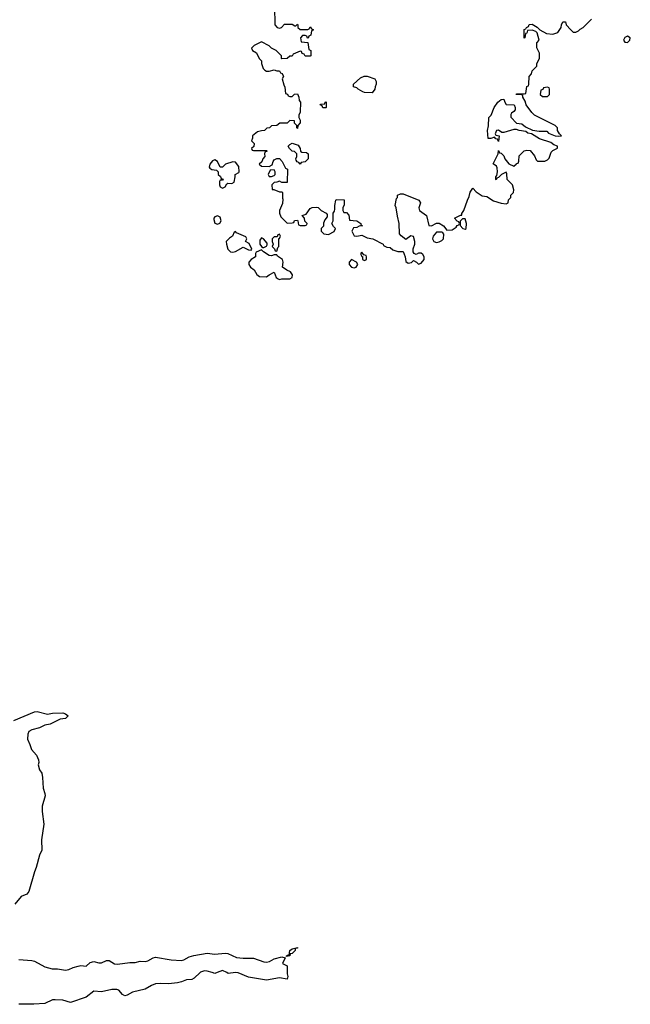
# Model space of a CAD drawing. Header units: inches. Extents: x 2221774 to 2440637, y 201306 to 357559.
# Tile 82 of 245: x 2275355 to 2280092, y 289754 to 297390. Entities that reach past the tile are written whole.
import ezdxf

# ---------------------------------------------------------------- set-up
doc = ezdxf.new("R2010")
doc.units = ezdxf.units.IN
doc.header["$MEASUREMENT"] = 0
for name, color, linetype in [('C2278', 7, 'Continuous'), ('C2279', 7, 'Continuous'), ('C2289', 7, 'Continuous')]:
    doc.layers.add(name, color=color, linetype=linetype)

msp = doc.modelspace()

# ---------------------------------------------------------------- linework, layer by layer
at = {"layer": 'C2278', "color": 5, "elevation": 40}
for points in [[(2276754.3, 290000), (2276710, 289957), (2276690, 289947.6), (2276650, 289944.7), (2276610, 289927.3), (2276579.3, 289920.7), (2276510, 289913.5), (2276450, 289915.8), (2276408.4, 289911.6), (2276379.1, 289900.9), (2276330, 289871.2), (2276230, 289848.7), (2276190, 289825.1), (2276170, 289820.5), (2276152.7, 289830), (2276123.3, 289863.3), (2276110, 289869.6), (2276070, 289869.7), (2275990, 289849.7), (2275930, 289855.6), (2275870, 289809.7), (2275750, 289768.3), (2275690, 289785.8), (2275630, 289789.8), (2275610, 289788.6), (2275550, 289761.5), (2275465.5, 289754.5), (2275350, 289754)], [(2276888.5, 290000), (2276870, 289993.3), (2276847.5, 290000)], [(2277431.1, 290000), (2277431, 289990), (2277436, 289970), (2277430, 289948), (2277370, 289959.5), (2277270, 289940.5), (2277130, 289964.2), (2277050, 289997.4), (2277030, 289999.7), (2276973.8, 289993.8), (2276961.1, 290000)]]:
    msp.add_lwpolyline(points, dxfattribs=at)
at = {"layer": 'C2279', "color": 5}
for points, elevation in [([(2277332, 297490), (2277334, 297350), (2277354, 297330), (2277370, 297324.7), (2277386, 297330), (2277410, 297354), (2277470, 297354), (2277490, 297342), (2277498, 297342), (2277510, 297354), (2277514, 297350), (2277514, 297330), (2277530, 297314), (2277590, 297314), (2277602, 297318), (2277610, 297334), (2277618, 297318), (2277634, 297310), (2277618, 297302), (2277614, 297270), (2277598, 297262), (2277592.7, 297247.3), (2277587.3, 297247.3), (2277582, 297262), (2277570, 297266), (2277550, 297266), (2277534, 297250), (2277538, 297218), (2277592, 297212), (2277598, 297158), (2277614, 297150), (2277614, 297110), (2277610, 297106), (2277570, 297106), (2277562, 297122), (2277547.3, 297127.3), (2277542, 297142), (2277530, 297146), (2277478, 297122), (2277470, 297106), (2277450, 297106), (2277431.6, 297088.4), (2277390, 297086), (2277386, 297090), (2277386, 297110), (2277346, 297150), (2277310, 297168), (2277290, 297188), (2277230, 297218), (2277174, 297190), (2277154, 297170), (2277162, 297150), (2277192.7, 297132.7), (2277212, 297090), (2277232, 297070), (2277232, 297050), (2277244.7, 297010), (2277258, 296998), (2277270, 296991), (2277290, 296991), (2277330, 297002), (2277350, 296994), (2277370, 296994), (2277378, 296978), (2277392.7, 296972.7), (2277402, 296950), (2277392, 296930), (2277403.6, 296883.6), (2277412.7, 296867.3), (2277418, 296818), (2277432.7, 296812.7), (2277438, 296798), (2277450, 296794), (2277470, 296794), (2277487.3, 296812.7), (2277510, 296814), (2277522, 296790), (2277523.6, 296763.6), (2277534, 296750), (2277532, 296672), (2277522, 296650), (2277522, 296630), (2277531.3, 296610), (2277532, 296590), (2277514, 296570), (2277510, 296546), (2277506, 296550), (2277506, 296570), (2277488.4, 296588.4), (2277486, 296606), (2277450, 296608), (2277430, 296588), (2277372.7, 296587.3), (2277350, 296568), (2277310, 296566), (2277294, 296550), (2277272.7, 296547.3), (2277254, 296530), (2277230, 296529), (2277200.7, 296519.3), (2277162, 296490), (2277162, 296470), (2277154, 296450), (2277174, 296430), (2277172.7, 296407.3), (2277154, 296390), (2277158, 296378), (2277170, 296374), (2277270, 296374), (2277274, 296370), (2277258, 296362), (2277254, 296350), (2277258, 296330), (2277242, 296310), (2277232.7, 296287.3), (2277214, 296270), (2277230, 296254), (2277290, 296252), (2277315.3, 296264.7), (2277322, 296290), (2277330, 296302), (2277350, 296314), (2277370, 296314), (2277392, 296290), (2277418, 296238), (2277434, 296230), (2277430, 296126), (2277390, 296126), (2277370, 296138), (2277351.1, 296128.9), (2277330, 296128), (2277312, 296110), (2277314, 296074), (2277326, 296074), (2277370, 296054), (2277390, 296054), (2277394, 296050), (2277394, 296006), (2277398, 295998), (2277395.3, 295964.7), (2277371.3, 295910), (2277371.3, 295890), (2277381, 295861), (2277430, 295812), (2277470, 295814), (2277482, 295818), (2277488.4, 295831.6), (2277510, 295834), (2277514, 295830), (2277518, 295798), (2277530, 295794), (2277570, 295794), (2277582, 295798), (2277586, 295810), (2277567.3, 295827.3), (2277566, 295850), (2277546, 295870), (2277577.2, 295882.8), (2277610, 295924.7), (2277625.6, 295934.4), (2277656, 295936), (2277672, 295932), (2277694, 295910), (2277734, 295890), (2277739.6, 295879.6), (2277739.6, 295860.4), (2277722, 295838), (2277712.7, 295812.7), (2277711.6, 295788.4), (2277694, 295770), (2277694, 295750), (2277714, 295730), (2277750, 295724.7), (2277794, 295746), (2277806, 295770), (2277790, 295786), (2277778, 295810), (2277788, 295830), (2277786, 295890), (2277796.4, 295903.6), (2277800.4, 295919.6), (2277799, 295950), (2277808, 295990), (2277810, 295994), (2277872, 295992), (2277872.7, 295952.7), (2277862, 295930), (2277862, 295910), (2277870, 295894), (2277890, 295894), (2277910, 295874), (2277914, 295834), (2277971, 295831), (2278002, 295810), (2278002, 295802), (2278014, 295790), (2277990, 295788), (2277970, 295778), (2277945.4, 295774.6), (2277932, 295750), (2277950, 295714), (2277972, 295712), (2278010, 295718), (2278050, 295698), (2278094, 295690), (2278174, 295650), (2278178, 295638), (2278204.7, 295624.7), (2278230, 295622), (2278250, 295604.7), (2278290, 295591.3), (2278330, 295592), (2278344.7, 295550), (2278350, 295514), (2278370, 295502), (2278394, 295506), (2278410, 295522), (2278434, 295510), (2278450, 295494), (2278470, 295502), (2278492.7, 295530), (2278493.2, 295550), (2278482, 295570), (2278470, 295579), (2278450, 295579), (2278430, 295568), (2278415.3, 295575.3), (2278408, 295590), (2278408, 295612), (2278422, 295650), (2278422, 295670), (2278410, 295708), (2278390, 295714), (2278350, 295686), (2278313.6, 295713.6), (2278302, 295730), (2278299.3, 295810), (2278285.6, 295865.6), (2278277.2, 295930), (2278269, 295950), (2278278, 296002), (2278286, 296010), (2278286, 296030), (2278310, 296038), (2278330, 296038), (2278452, 295990), (2278464.7, 295970), (2278451.3, 295930), (2278458, 295910), (2278511, 295871), (2278530, 295794), (2278550, 295792), (2278589, 295811), (2278610, 295812), (2278642, 295790), (2278670, 295758), (2278710, 295758.8), (2278740.2, 295779.8), (2278750, 295794), (2278762, 295798), (2278766, 295810), (2278762, 295822), (2278750, 295826), (2278728.7, 295850), (2278774, 295874), (2278786, 295874), (2278786, 295886), (2278802, 295910), (2278829, 295990), (2278842.7, 296017.3), (2278850, 296052), (2278870, 296082), (2278895.3, 296055.3), (2278942.8, 296022.8), (2278978, 296018), (2279030, 295984.7), (2279090, 295966), (2279130, 295962), (2279146, 295970), (2279148.4, 295991.6), (2279166, 296010), (2279166, 296030), (2279186, 296050), (2279188, 296070), (2279178, 296110), (2279138, 296150), (2279135.3, 296195.3), (2279130, 296206), (2279094, 296190), (2279070, 296166), (2279058, 296162), (2279051.6, 296148.4), (2279048, 296150), (2279048, 296170), (2279058, 296182), (2279062, 296210), (2279060.4, 296240.4), (2279054.6, 296254.6), (2279028.7, 296271.3), (2279068, 296350), (2279070, 296374), (2279078, 296358), (2279090, 296354), (2279110, 296334), (2279118, 296310), (2279150, 296271.3), (2279190, 296254), (2279208.9, 296271.1), (2279210, 296274), (2279222, 296278), (2279228, 296292), (2279230, 296334), (2279270, 296372), (2279290, 296378), (2279316, 296376), (2279350, 296334), (2279362, 296302), (2279372.7, 296292.7), (2279430, 296292), (2279450, 296302), (2279463.1, 296316.9), (2279478, 296362), (2279490, 296374), (2279527.3, 296392.7), (2279528, 296410), (2279499.3, 296419.3), (2279476.9, 296436.9), (2279386.6, 296466.6), (2279324.5, 296504.5), (2279298, 296510), (2279282, 296522), (2279229.5, 296529.5), (2279210, 296537.2), (2279190, 296538), (2279110, 296514), (2279095.3, 296515.3), (2279070, 296532.7), (2279054, 296530), (2279044.7, 296504.7), (2279050, 296494), (2279074, 296490), (2279070, 296446), (2279062, 296462), (2279050, 296466), (2279038, 296478), (2279011.1, 296468.9), (2278989.1, 296469.1), (2278985.2, 296530), (2278992.9, 296567.1), (2278995.3, 296630), (2279014, 296650), (2279035.3, 296710), (2279065.2, 296750), (2279090, 296772), (2279110, 296774), (2279118, 296750), (2279130, 296732), (2279191.3, 296730), (2279198, 296710), (2279198, 296690), (2279190, 296678), (2279170, 296666), (2279164.7, 296655.3), (2279166, 296634), (2279210, 296586.8), (2279250, 296582.8), (2279278.8, 296558.8), (2279333, 296533), (2279384.9, 296524.9), (2279444.7, 296524.7), (2279458, 296510), (2279508.1, 296488.1), (2279534.2, 296485.8), (2279558, 296490), (2279544, 296504), (2279528.7, 296530), (2279528, 296550), (2279510, 296568), (2279350, 296648.7), (2279329.4, 296669.4), (2279284, 296730), (2279277.2, 296757.2), (2279258, 296790), (2279258, 296798), (2279250, 296806), (2279206, 296810), (2279210, 296814), (2279270, 296814), (2279282, 296818), (2279288.4, 296871.6), (2279302, 296878), (2279306, 296890), (2279308, 296950), (2279326, 296970), (2279330, 296994), (2279366, 297030), (2279368, 297050), (2279388, 297090), (2279388, 297130), (2279367.3, 297172.7), (2279366, 297210), (2279386, 297230), (2279368.9, 297288.9), (2279359, 297299), (2279330, 297309), (2279294, 297306), (2279290, 297286), (2279278, 297282), (2279274, 297250), (2279270, 297246), (2279270, 297314), (2279282, 297318), (2279286, 297330), (2279302, 297338), (2279307.3, 297352.7), (2279330, 297354), (2279370, 297332), (2279390, 297312), (2279442.8, 297282.8), (2279490, 297277.3), (2279529.3, 297290.7), (2279555.3, 297330), (2279558, 297350), (2279570, 297374), (2279590, 297374), (2279594, 297350), (2279631.6, 297311.6), (2279650, 297294), (2279670, 297294), (2279690, 297302), (2279703.1, 297316.9), (2279726, 297330), (2279790, 297394)], 60), ([(2275310, 291953.7), (2275470, 292021), (2275490, 292024), (2275570, 292003.8), (2275610, 292013), (2275690, 292014), (2275710, 292006), (2275731.3, 291990), (2275712, 291970), (2275670, 291964.5), (2275593, 291927), (2275550, 291918.4), (2275510, 291899.3), (2275450, 291883.7), (2275427.7, 291870), (2275418.8, 291850), (2275414.8, 291810), (2275434.8, 291770), (2275447.3, 291730), (2275486, 291686), (2275500.7, 291650), (2275502.8, 291630), (2275498.8, 291610), (2275510, 291572), (2275527.1, 291547.1), (2275533.7, 291513.7), (2275537.1, 291430), (2275550.5, 291389.5), (2275552.7, 291370), (2275530.4, 291289.6), (2275530.3, 291249.7), (2275543.8, 291150), (2275524.4, 291030), (2275526.4, 290950), (2275508.7, 290910), (2275484.2, 290815.8), (2275470, 290782), (2275426.4, 290630), (2275410, 290609.2), (2275367.7, 290590), (2275318.7, 290530)], 40), ([(2275350, 290100.5), (2275450, 290093), (2275470, 290087.7), (2275550, 290044.9), (2275608.6, 290028.6), (2275650, 290028.2), (2275710, 290018), (2275737.1, 290022.9), (2275770, 290039.1), (2275810, 290050.7), (2275830, 290054), (2275870, 290051), (2275901.3, 290078.7), (2275930, 290086.4), (2275970, 290075.5), (2275990, 290074.9), (2276030, 290093.4), (2276050, 290092.7), (2276090, 290068.5), (2276114.9, 290065.1), (2276210, 290077.6), (2276250, 290077.1), (2276290, 290088.4), (2276330, 290084.9), (2276350, 290090.4), (2276390, 290115.3), (2276410, 290120.3), (2276530, 290099), (2276610, 290094.6), (2276630, 290098.7), (2276670, 290122), (2276706.6, 290133.4), (2276810, 290150.8), (2276870, 290143.7), (2276950, 290150.5), (2276970, 290148.2), (2277037.4, 290117.4), (2277090, 290111.7), (2277170, 290112.7), (2277250, 290083), (2277270, 290080.5), (2277293.6, 290086.4), (2277330, 290107.3), (2277390, 290121), (2277414, 290114), (2277394, 290070), (2277431.6, 290051.6), (2277431.1, 290000)], 40), ([(2276847.5, 290000), (2276810, 290011.2), (2276790, 290013), (2276757.2, 290002.8), (2276754.3, 290000)], 40), ([(2276961.1, 290000), (2276930, 290015.1), (2276888.5, 290000)], 40)]:
    msp.add_lwpolyline(points, dxfattribs=dict(at, elevation=elevation))
for points, elevation in [([(2278090, 296822), (2278030, 296825.2), (2278018, 296830), (2277982, 296850), (2277970, 296862), (2277946, 296870), (2277946, 296890), (2278000.2, 296939.8), (2278028.9, 296951.1), (2278050, 296951.3), (2278111.6, 296931.6), (2278122, 296910), (2278122, 296890), (2278112, 296870), (2278111.3, 296850)], 60), ([(2279450, 296866), (2279418, 296862), (2279412.7, 296847.3), (2279398, 296842), (2279394, 296810), (2279410, 296794), (2279450, 296794), (2279466, 296810), (2279466, 296850), (2279462, 296862)], 60), ([(2277730, 296706), (2277707.3, 296707.3), (2277702, 296722), (2277686, 296730), (2277690, 296734), (2277722, 296738), (2277726, 296750), (2277732.7, 296752.7), (2277734, 296710)], 60), ([(2277530, 296268.7), (2277522, 296282), (2277507.3, 296287.3), (2277500.4, 296300.4), (2277498, 296310), (2277506, 296330), (2277506, 296350), (2277488, 296368), (2277468, 296370), (2277448, 296390), (2277438, 296410), (2277450, 296422), (2277470, 296432), (2277516.9, 296416.9), (2277532, 296390), (2277534, 296370), (2277543.6, 296363.6), (2277579.6, 296359.6), (2277594, 296350), (2277594, 296310), (2277570, 296288), (2277538, 296282)], 60), ([(2276870, 296302), (2276850, 296295.3), (2276830.8, 296270), (2276825.8, 296245.8), (2276830, 296238), (2276847.3, 296227.3), (2276882, 296222), (2276894, 296210), (2276894, 296190), (2276912.7, 296172.7), (2276918, 296158), (2276932.7, 296152.7), (2276930, 296146), (2276910, 296146), (2276904.7, 296135.3), (2276904.7, 296110), (2276910, 296094), (2276930, 296082), (2276950, 296094), (2276962, 296118), (2276970, 296122), (2277000.4, 296119.6), (2277018, 296130), (2277028, 296170), (2277026, 296190), (2277055.3, 296204.7), (2277058, 296210), (2277055.3, 296250), (2277030, 296286), (2277010, 296288), (2276951.1, 296268.9), (2276930, 296246), (2276910, 296246), (2276888.9, 296288.9)], 60), ([(2277330, 296226), (2277298, 296222), (2277282, 296190), (2277290, 296174), (2277310, 296174), (2277330, 296182), (2277338, 296190), (2277338, 296210)], 60), ([(2276890, 295869), (2276870, 295862), (2276861, 295850), (2276860.7, 295839.3), (2276870, 295811.3), (2276890, 295804), (2276909.1, 295810.9), (2276917.2, 295830), (2276910, 295858)], 60), ([(2278810, 295846), (2278790, 295846), (2278772.7, 295827.3), (2278772.7, 295792.7), (2278794, 295770), (2278810, 295766), (2278818, 295770), (2278822, 295810)], 60), ([(2277030, 295746), (2277018, 295742), (2277006, 295710), (2276983.4, 295696.6), (2276958, 295670), (2276958.8, 295650), (2276970.7, 295610), (2276990, 295590.7), (2277010, 295587.7), (2277030, 295593), (2277090, 295624.7), (2277130, 295604.7), (2277150, 295602), (2277155.3, 295610), (2277134.6, 295654.6), (2277108, 295670), (2277118, 295690), (2277110, 295706), (2277038, 295738)], 60), ([(2278630, 295741.2), (2278590, 295741.2), (2278563, 295710), (2278558, 295690), (2278567.3, 295670), (2278590, 295661.3), (2278610, 295666.4), (2278630, 295676.3), (2278642, 295690), (2278645.2, 295725.2), (2278638, 295738)], 60), ([(2277230, 295698), (2277219.6, 295680.4), (2277218, 295650), (2277230, 295632), (2277242, 295622), (2277250, 295622), (2277270, 295634), (2277276.4, 295643.6), (2277276.4, 295656.4), (2277246, 295690)], 60), ([(2277370, 295726), (2277358, 295722), (2277354, 295706), (2277330, 295706), (2277314, 295690), (2277314, 295670), (2277322, 295650), (2277314, 295630), (2277332.7, 295612.7), (2277338, 295598), (2277350, 295594), (2277358, 295622), (2277366, 295630), (2277366, 295694), (2277370, 295694), (2277378, 295710)], 60), ([(2277230, 295606), (2277190, 295586), (2277184.7, 295575.3), (2277184.7, 295550), (2277150.4, 295529.6), (2277134, 295510), (2277134, 295490), (2277146.8, 295470), (2277174.8, 295450), (2277194.8, 295414.8), (2277216.9, 295396.9), (2277270, 295396), (2277290, 295411.3), (2277330, 295431.3), (2277344.7, 295390), (2277359.8, 295379.8), (2277370, 295376), (2277390, 295381), (2277450, 295378.8), (2277469.2, 295390.8), (2277472, 295412), (2277455.1, 295435.1), (2277426.8, 295446.8), (2277395.3, 295470), (2277399, 295510), (2277394, 295530), (2277355.3, 295555.3), (2277350, 295566), (2277330, 295566), (2277310, 295558), (2277290, 295562), (2277246, 295590)], 60), ([(2278010, 295586), (2278002, 295578), (2278002, 295570), (2278010, 295554), (2278014, 295554), (2278014, 295530), (2278030, 295522), (2278046, 295530), (2278046, 295550), (2278042, 295562), (2278026, 295566)], 60), ([(2277930, 295528.7), (2277911.3, 295510), (2277911.3, 295490), (2277930, 295471.3), (2277950, 295466), (2277966, 295470), (2277978, 295490), (2277968, 295510)], 60), ([(2277426, 290126), (2277426, 290130), (2277434, 290134), (2277446, 290134), (2277450, 290170.8), (2277470, 290184.7), (2277510, 290194), (2277510, 290188.7), (2277492.7, 290187.3), (2277491.3, 290170), (2277470, 290148), (2277454, 290146), (2277450, 290128.7)], 40)]:
    msp.add_lwpolyline(points, close=True, dxfattribs=dict(at, elevation=elevation))
at = {"layer": 'C2289', "color": 5, "elevation": 60}
msp.add_lwpolyline([(2280070, 297261.6), (2280048.8, 297251.2), (2280039.1, 297230), (2280050, 297214.8), (2280070, 297213.4), (2280089.3, 297230), (2280092.3, 297250)], close=True, dxfattribs=at)

doc.saveas('drawing.dxf')
